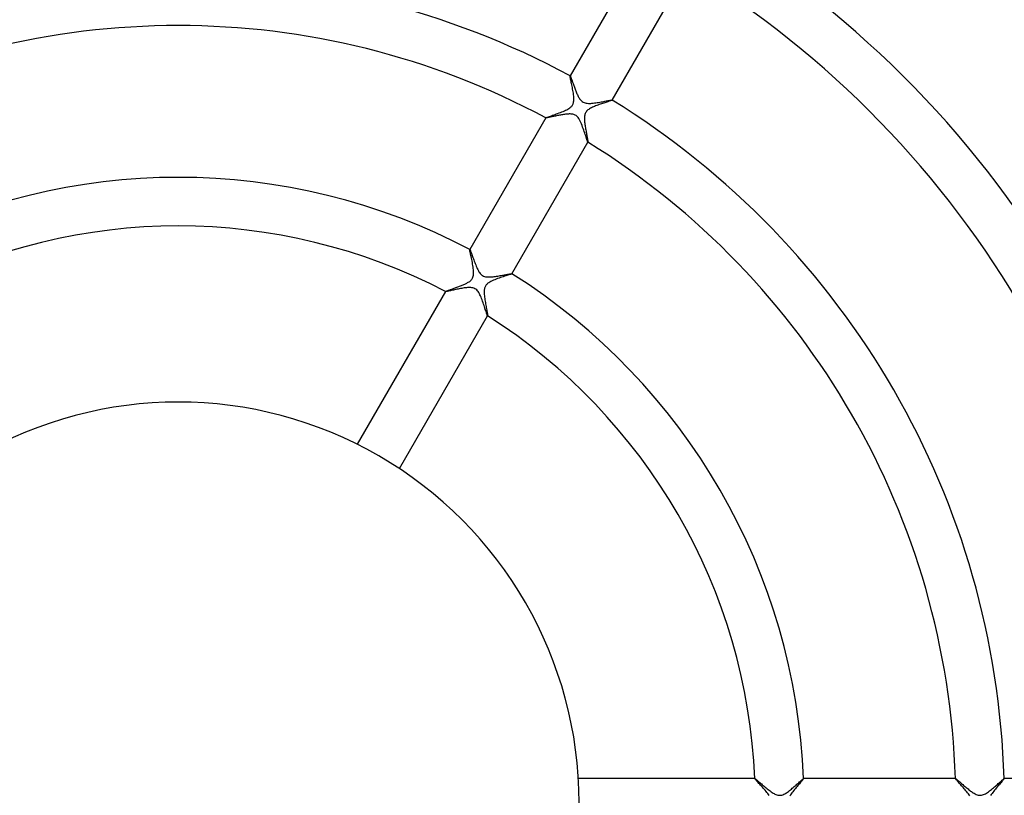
# Model space of a CAD drawing. Header units: millimetres. Extents: x -310 to 310, y -273 to 273.
# Tile 53 of 84: x -13 to 68, y 1 to 64. Entities that reach past the tile are written whole.
import ezdxf

# ---------------------------------------------------------------- set-up
doc = ezdxf.new("R2010")
doc.units = ezdxf.units.MM
doc.layers.add('HIDDEN', color=7, linetype='Continuous')
doc.layers.add('THICK', color=7, linetype='Continuous')

msp = doc.modelspace()

# ---------------------------------------------------------------- linework, layer by layer
at = {"layer": 'HIDDEN'}
for p, q in [((32.25, 59.849), (32.252, 59.862)), ((32.253, 59.822), (32.25, 59.849)), ((32.253, 59.864), (32.252, 59.862)), ((32.252, 59.862), (32.252, 59.863)), ((32.252, 59.863), (32.253, 59.863)), ((32.253, 59.863), (32.253, 59.863)), ((32.253, 59.863), (32.254, 59.863)), ((32.258, 59.782), (32.253, 59.822)), ((32.254, 59.863), (32.255, 59.863)), ((32.255, 59.863), (32.255, 59.863)), ((32.267, 59.73), (32.258, 59.782)), ((32.28, 59.667), (32.267, 59.73)), ((32.294, 59.594), (32.28, 59.667)), ((32.311, 59.512), (32.294, 59.594)), ((32.33, 59.422), (32.311, 59.512)), ((32.351, 59.325), (32.33, 59.422)), ((32.372, 59.222), (32.351, 59.325)), ((32.395, 59.114), (32.372, 59.222)), ((32.417, 59.003), (32.395, 59.114)), ((32.44, 58.889), (32.417, 59.003)), ((32.462, 58.773), (32.44, 58.889)), ((32.483, 58.656), (32.462, 58.773)), ((32.503, 58.54), (32.483, 58.656)), ((32.521, 58.423), (32.503, 58.54)), ((32.536, 58.309), (32.521, 58.423)), ((32.472, 57.494), (32.495, 57.543)), ((32.495, 57.543), (32.514, 57.594)), ((32.514, 57.594), (32.531, 57.65)), ((32.531, 57.65), (32.545, 57.716)), ((32.549, 58.197), (32.536, 58.309)), ((32.545, 57.716), (32.555, 57.794)), ((32.557, 58.088), (32.549, 58.197)), ((32.555, 57.794), (32.561, 57.884)), ((32.562, 57.984), (32.557, 58.088)), ((32.561, 57.884), (32.562, 57.984)), ((34.83, 57.556), (34.735, 57.523)), ((34.925, 57.588), (34.83, 57.556)), ((35.017, 57.618), (34.925, 57.588)), ((35.106, 57.648), (35.017, 57.618)), ((35.191, 57.676), (35.106, 57.648)), ((35.272, 57.702), (35.191, 57.676)), ((35.348, 57.727), (35.272, 57.702)), ((35.418, 57.75), (35.348, 57.727)), ((35.482, 57.771), (35.418, 57.75)), ((35.539, 57.79), (35.482, 57.771)), ((35.589, 57.808), (35.539, 57.79)), ((35.632, 57.823), (35.589, 57.808)), ((35.666, 57.836), (35.632, 57.823)), ((35.692, 57.847), (35.666, 57.836)), ((35.709, 57.856), (35.692, 57.847)), ((35.716, 57.862), (35.709, 57.856)), ((35.715, 57.866), (35.716, 57.865)), ((35.716, 57.865), (35.716, 57.865)), ((35.716, 57.865), (35.716, 57.864)), ((35.716, 57.864), (35.717, 57.863)), ((35.716, 57.862), (35.717, 57.864)), ((35.717, 57.863), (35.716, 57.863)), ((35.716, 57.863), (35.716, 57.862)), ((31.118, 56.721), (31.228, 56.761)), ((31.228, 56.761), (31.341, 56.803)), ((31.341, 56.803), (31.454, 56.845)), ((31.454, 56.845), (31.566, 56.889)), ((31.566, 56.889), (31.676, 56.933)), ((31.676, 56.933), (31.782, 56.979)), ((31.782, 56.979), (31.884, 57.026)), ((31.884, 57.026), (31.981, 57.073)), ((31.981, 57.073), (32.072, 57.122)), ((32.072, 57.122), (32.156, 57.173)), ((32.156, 57.173), (32.228, 57.222)), ((32.228, 57.222), (32.289, 57.27)), ((32.289, 57.27), (32.34, 57.316)), ((32.34, 57.316), (32.381, 57.36)), ((32.381, 57.36), (32.416, 57.403)), ((32.416, 57.403), (32.446, 57.448)), ((32.446, 57.448), (32.472, 57.494)), ((33.498, 56.758), (33.474, 56.688)), ((33.528, 56.822), (33.498, 56.758)), ((33.563, 56.882), (33.528, 56.822)), ((33.607, 56.939), (33.563, 56.882)), ((33.658, 56.994), (33.607, 56.939)), ((33.718, 57.048), (33.658, 56.994)), ((33.786, 57.099), (33.718, 57.048)), ((33.859, 57.147), (33.786, 57.099)), ((33.935, 57.192), (33.859, 57.147)), ((34.015, 57.233), (33.935, 57.192)), ((34.096, 57.273), (34.015, 57.233)), ((34.18, 57.31), (34.096, 57.273)), ((34.267, 57.348), (34.18, 57.31)), ((34.357, 57.384), (34.267, 57.348)), ((34.45, 57.42), (34.357, 57.384)), ((34.544, 57.455), (34.45, 57.42)), ((34.639, 57.489), (34.544, 57.455)), ((34.735, 57.523), (34.639, 57.489)), ((30.254, 56.401), (30.252, 56.399)), ((30.253, 56.4), (30.254, 56.401)), ((30.253, 56.399), (30.253, 56.4)), ((30.253, 56.398), (30.253, 56.399)), ((30.253, 56.399), (30.253, 56.399)), ((30.254, 56.398), (30.253, 56.398)), ((30.254, 56.401), (30.263, 56.408)), ((30.255, 56.397), (30.254, 56.398)), ((30.263, 56.408), (30.284, 56.419)), ((30.284, 56.419), (30.317, 56.433)), ((30.317, 56.433), (30.361, 56.451)), ((30.361, 56.451), (30.415, 56.471)), ((30.415, 56.471), (30.478, 56.495)), ((30.478, 56.495), (30.55, 56.521)), ((30.55, 56.521), (30.63, 56.549)), ((30.63, 56.549), (30.717, 56.579)), ((30.717, 56.579), (30.809, 56.612)), ((30.809, 56.612), (30.908, 56.646)), ((30.908, 56.646), (31.011, 56.683)), ((31.011, 56.683), (31.118, 56.721)), ((33.436, 56.451), (33.433, 56.369)), ((33.433, 56.369), (33.434, 56.288)), ((33.434, 56.288), (33.438, 56.208)), ((33.443, 56.533), (33.436, 56.451)), ((33.438, 56.208), (33.444, 56.126)), ((33.456, 56.613), (33.443, 56.533)), ((33.444, 56.126), (33.451, 56.042)), ((33.451, 56.042), (33.461, 55.954)), ((33.474, 56.688), (33.456, 56.613)), ((33.461, 55.954), (33.473, 55.865)), ((33.473, 55.865), (33.485, 55.774)), ((33.485, 55.774), (33.5, 55.682)), ((33.5, 55.682), (33.515, 55.588)), ((33.515, 55.588), (33.53, 55.495)), ((33.53, 55.495), (33.547, 55.402)), ((33.547, 55.402), (33.563, 55.31)), ((33.563, 55.31), (33.579, 55.22)), ((33.579, 55.22), (33.595, 55.133)), ((33.595, 55.133), (33.611, 55.048)), ((33.611, 55.048), (33.626, 54.968)), ((33.626, 54.968), (33.641, 54.89)), ((33.641, 54.89), (33.655, 54.817)), ((33.655, 54.817), (33.667, 54.748)), ((33.667, 54.748), (33.679, 54.684)), ((33.679, 54.684), (33.69, 54.625)), ((33.69, 54.625), (33.699, 54.572)), ((33.699, 54.572), (33.706, 54.525)), ((33.706, 54.525), (33.712, 54.485)), ((33.712, 54.485), (33.717, 54.452)), ((33.715, 54.4), (33.714, 54.4)), ((33.716, 54.399), (33.715, 54.4)), ((33.716, 54.399), (33.718, 54.401)), ((33.717, 54.4), (33.716, 54.399)), ((33.716, 54.399), (33.716, 54.399)), ((33.717, 54.452), (33.719, 54.427)), ((33.718, 54.401), (33.717, 54.4)), ((33.717, 54.4), (33.717, 54.4)), ((33.719, 54.41), (33.718, 54.401)), ((33.719, 54.427), (33.719, 54.41)), ((23.996, 45.55), (23.997, 45.564)), ((23.998, 45.522), (23.996, 45.55)), ((23.999, 45.567), (23.997, 45.564)), ((23.997, 45.564), (23.998, 45.565)), ((23.998, 45.565), (23.998, 45.566)), ((23.998, 45.566), (23.999, 45.566)), ((24.005, 45.478), (23.998, 45.522)), ((23.999, 45.566), (23.999, 45.566)), ((23.999, 45.566), (24, 45.566)), ((24, 45.566), (24.001, 45.565)), ((24.015, 45.422), (24.005, 45.478)), ((24.029, 45.353), (24.015, 45.422)), ((24.046, 45.272), (24.029, 45.353)), ((24.065, 45.182), (24.046, 45.272)), ((24.086, 45.082), (24.065, 45.182)), ((24.109, 44.974), (24.086, 45.082)), ((24.134, 44.859), (24.109, 44.974)), ((24.159, 44.739), (24.134, 44.859)), ((24.184, 44.616), (24.159, 44.739)), ((24.208, 44.491), (24.184, 44.616)), ((24.231, 44.365), (24.208, 44.491)), ((24.253, 44.24), (24.231, 44.365)), ((24.272, 44.116), (24.253, 44.24)), ((24.288, 43.995), (24.272, 44.116)), ((24.3, 43.877), (24.288, 43.995)), ((24.309, 43.762), (24.3, 43.877)), ((24.311, 43.65), (24.309, 43.762)), ((23.99, 42.941), (24.046, 42.986)), ((24.046, 42.986), (24.099, 43.036)), ((24.099, 43.036), (24.148, 43.091)), ((24.148, 43.091), (24.191, 43.15)), ((24.191, 43.15), (24.226, 43.212)), ((24.226, 43.212), (24.255, 43.28)), ((24.255, 43.28), (24.279, 43.356)), ((24.279, 43.356), (24.297, 43.443)), ((24.297, 43.443), (24.308, 43.542)), ((24.308, 43.542), (24.311, 43.65)), ((25.84, 42.979), (25.739, 42.93)), ((25.947, 43.027), (25.84, 42.979)), ((26.058, 43.073), (25.947, 43.027)), ((26.174, 43.118), (26.058, 43.073)), ((26.292, 43.162), (26.174, 43.118)), ((26.41, 43.204), (26.292, 43.162)), ((26.527, 43.245), (26.41, 43.204)), ((26.64, 43.283), (26.527, 43.245)), ((26.75, 43.319), (26.64, 43.283)), ((26.855, 43.354), (26.75, 43.319)), ((26.955, 43.386), (26.855, 43.354)), ((27.048, 43.416), (26.955, 43.386)), ((27.134, 43.444), (27.048, 43.416)), ((27.213, 43.47), (27.134, 43.444)), ((27.282, 43.493), (27.213, 43.47)), ((27.342, 43.513), (27.282, 43.493)), ((27.391, 43.531), (27.342, 43.513)), ((27.427, 43.545), (27.391, 43.531)), ((27.451, 43.557), (27.427, 43.545)), ((27.461, 43.564), (27.451, 43.557)), ((27.461, 43.568), (27.461, 43.568)), ((27.461, 43.568), (27.462, 43.567)), ((27.461, 43.564), (27.463, 43.567)), ((27.462, 43.565), (27.461, 43.564)), ((27.462, 43.567), (27.462, 43.566)), ((27.462, 43.566), (27.462, 43.566)), ((27.462, 43.566), (27.462, 43.565)), ((22.054, 42.131), (22.082, 42.143)), ((22.082, 42.143), (22.114, 42.156)), ((22.114, 42.156), (22.152, 42.17)), ((22.152, 42.17), (22.193, 42.186)), ((22.193, 42.186), (22.239, 42.203)), ((22.239, 42.203), (22.289, 42.221)), ((22.289, 42.221), (22.342, 42.24)), ((22.342, 42.24), (22.398, 42.26)), ((22.398, 42.26), (22.458, 42.281)), ((22.458, 42.281), (22.52, 42.304)), ((22.52, 42.304), (22.584, 42.326)), ((22.584, 42.326), (22.651, 42.35)), ((22.651, 42.35), (22.72, 42.375)), ((22.72, 42.375), (22.791, 42.4)), ((22.791, 42.4), (22.863, 42.426)), ((22.863, 42.426), (22.936, 42.453)), ((22.936, 42.453), (23.01, 42.48)), ((23.01, 42.48), (23.084, 42.508)), ((23.084, 42.508), (23.157, 42.535)), ((23.157, 42.535), (23.231, 42.564)), ((23.231, 42.564), (23.303, 42.592)), ((23.303, 42.592), (23.374, 42.621)), ((23.374, 42.621), (23.444, 42.65)), ((23.444, 42.65), (23.513, 42.679)), ((23.513, 42.679), (23.579, 42.709)), ((23.579, 42.709), (23.643, 42.739)), ((23.643, 42.739), (23.705, 42.77)), ((23.705, 42.77), (23.765, 42.8)), ((23.765, 42.8), (23.821, 42.832)), ((23.821, 42.832), (23.876, 42.864)), ((23.876, 42.864), (23.933, 42.9)), ((23.933, 42.9), (23.99, 42.941)), ((25.184, 42.143), (25.183, 42.049)), ((25.191, 42.232), (25.184, 42.143)), ((25.203, 42.31), (25.191, 42.232)), ((25.218, 42.379), (25.203, 42.31)), ((25.237, 42.439), (25.218, 42.379)), ((25.258, 42.493), (25.237, 42.439)), ((25.284, 42.545), (25.258, 42.493)), ((25.315, 42.594), (25.284, 42.545)), ((25.349, 42.64), (25.315, 42.594)), ((25.389, 42.685), (25.349, 42.64)), ((25.436, 42.731), (25.389, 42.685)), ((25.494, 42.778), (25.436, 42.731)), ((25.563, 42.828), (25.494, 42.778)), ((25.646, 42.879), (25.563, 42.828)), ((25.739, 42.93), (25.646, 42.879)), ((21.998, 42.102), (21.997, 42.1)), ((21.998, 42.102), (22.003, 42.107)), ((21.998, 42.101), (21.998, 42.102)), ((21.998, 42.1), (21.998, 42.101)), ((21.998, 42.101), (21.998, 42.101)), ((21.998, 42.099), (21.998, 42.1)), ((21.999, 42.099), (21.998, 42.099)), ((21.998, 42.099), (21.998, 42.099)), ((22.003, 42.107), (22.015, 42.113)), ((22.015, 42.113), (22.031, 42.122)), ((22.031, 42.122), (22.054, 42.131)), ((25.183, 42.049), (25.185, 41.95)), ((25.185, 41.95), (25.191, 41.848)), ((25.191, 41.848), (25.201, 41.743)), ((25.201, 41.743), (25.213, 41.636)), ((25.213, 41.636), (25.227, 41.528)), ((25.227, 41.528), (25.243, 41.418)), ((25.243, 41.418), (25.26, 41.308)), ((25.26, 41.308), (25.279, 41.197)), ((25.279, 41.197), (25.297, 41.088)), ((25.297, 41.088), (25.317, 40.98)), ((25.317, 40.98), (25.336, 40.874)), ((25.336, 40.874), (25.355, 40.771)), ((25.355, 40.771), (25.373, 40.672)), ((25.373, 40.672), (25.39, 40.578)), ((25.39, 40.578), (25.406, 40.491)), ((25.406, 40.491), (25.421, 40.41)), ((25.421, 40.41), (25.433, 40.337)), ((25.433, 40.337), (25.444, 40.272)), ((25.444, 40.272), (25.453, 40.216)), ((25.453, 40.216), (25.459, 40.171)), ((25.459, 40.171), (25.463, 40.137)), ((25.46, 40.101), (25.459, 40.101)), ((25.461, 40.101), (25.46, 40.101)), ((25.46, 40.101), (25.46, 40.101)), ((25.461, 40.1), (25.462, 40.102)), ((25.462, 40.101), (25.461, 40.101)), ((25.461, 40.101), (25.461, 40.101)), ((25.464, 40.114), (25.462, 40.102)), ((25.462, 40.102), (25.462, 40.101)), ((25.463, 40.137), (25.464, 40.114)), ((47.46, 2), (47.458, 2)), ((47.458, 1.998), (47.458, 1.999)), ((47.458, 1.999), (47.459, 1.999)), ((47.458, 1.997), (47.458, 1.998)), ((47.459, 1.999), (47.459, 2)), ((47.459, 2), (47.46, 2)), ((47.46, 2), (47.46, 2)), ((47.46, 2), (47.469, 1.997)), ((47.469, 1.997), (47.484, 1.988)), ((47.484, 1.988), (47.504, 1.974)), ((47.504, 1.974), (47.531, 1.954)), ((47.531, 1.954), (47.562, 1.929)), ((47.562, 1.929), (47.599, 1.899)), ((47.599, 1.899), (47.641, 1.864)), ((47.641, 1.864), (47.689, 1.825)), ((47.689, 1.825), (47.741, 1.781)), ((47.741, 1.781), (47.798, 1.732)), ((47.798, 1.732), (47.86, 1.68)), ((47.86, 1.68), (47.926, 1.623)), ((47.926, 1.623), (47.998, 1.562)), ((50.997, 1.602), (51.065, 1.663)), ((51.065, 1.663), (51.129, 1.721)), ((51.129, 1.721), (51.188, 1.775)), ((51.188, 1.775), (51.243, 1.824)), ((51.243, 1.824), (51.293, 1.868)), ((51.293, 1.868), (51.337, 1.907)), ((51.337, 1.907), (51.375, 1.939)), ((51.375, 1.939), (51.406, 1.965)), ((51.406, 1.965), (51.431, 1.984)), ((51.431, 1.984), (51.449, 1.996)), ((51.449, 1.996), (51.459, 2)), ((51.461, 2), (51.459, 2)), ((51.459, 2), (51.459, 2)), ((51.459, 2), (51.46, 2)), ((51.46, 2), (51.461, 1.999)), ((51.461, 1.999), (51.461, 1.999)), ((51.461, 1.999), (51.461, 1.998)), ((51.461, 1.998), (51.461, 1.997)), ((63.969, 1.999), (63.97, 2)), ((63.971, 2), (63.969, 2)), ((63.969, 1.998), (63.969, 1.999)), ((63.969, 1.999), (63.969, 1.999)), ((63.969, 1.997), (63.969, 1.998)), ((63.97, 2), (63.97, 2)), ((63.97, 2), (63.971, 2)), ((63.971, 2), (63.98, 1.997)), ((63.98, 1.997), (63.996, 1.987)), ((63.996, 1.987), (64.018, 1.972)), ((64.018, 1.972), (64.046, 1.95)), ((64.046, 1.95), (64.079, 1.923)), ((64.079, 1.923), (64.118, 1.892)), ((64.118, 1.892), (64.162, 1.855)), ((64.162, 1.855), (64.21, 1.814)), ((64.21, 1.814), (64.262, 1.77)), ((64.262, 1.77), (64.318, 1.722)), ((64.318, 1.722), (64.377, 1.671)), ((64.377, 1.671), (64.44, 1.618)), ((67.49, 1.59), (67.561, 1.654)), ((67.561, 1.654), (67.628, 1.714)), ((67.628, 1.714), (67.69, 1.769)), ((67.69, 1.769), (67.746, 1.82)), ((67.746, 1.82), (67.798, 1.865)), ((67.798, 1.865), (67.844, 1.905)), ((67.844, 1.905), (67.883, 1.939)), ((67.883, 1.939), (67.915, 1.965)), ((67.915, 1.965), (67.94, 1.984)), ((67.94, 1.984), (67.958, 1.996)), ((67.958, 1.996), (67.968, 2)), ((67.971, 2), (67.968, 2)), ((67.968, 2), (67.969, 2)), ((67.969, 2), (67.969, 2)), ((67.969, 2), (67.97, 1.999)), ((67.97, 1.999), (67.97, 1.999)), ((67.97, 1.999), (67.971, 1.998)), ((67.971, 1.998), (67.971, 1.997)), ((47.998, 1.562), (48.073, 1.499)), ((48.073, 1.499), (48.149, 1.434)), ((48.149, 1.434), (48.228, 1.368)), ((48.228, 1.368), (48.307, 1.301)), ((48.307, 1.301), (48.388, 1.235)), ((48.388, 1.235), (48.469, 1.17)), ((48.469, 1.17), (48.551, 1.105)), ((48.551, 1.105), (48.632, 1.042)), ((48.632, 1.042), (48.713, 0.981)), ((48.713, 0.981), (48.795, 0.922)), ((48.795, 0.922), (48.876, 0.866)), ((48.876, 0.866), (48.957, 0.814)), ((48.957, 0.814), (49.038, 0.766)), ((49.995, 0.793), (50.073, 0.842)), ((50.073, 0.842), (50.151, 0.895)), ((50.151, 0.895), (50.228, 0.951)), ((50.228, 0.951), (50.305, 1.01)), ((50.305, 1.01), (50.384, 1.072)), ((50.384, 1.072), (50.463, 1.136)), ((50.463, 1.136), (50.542, 1.202)), ((50.542, 1.202), (50.621, 1.269)), ((50.621, 1.269), (50.699, 1.337)), ((50.699, 1.337), (50.776, 1.404)), ((50.776, 1.404), (50.852, 1.472)), ((50.852, 1.472), (50.926, 1.538)), ((50.926, 1.538), (50.997, 1.602)), ((64.44, 1.618), (64.505, 1.562)), ((64.505, 1.562), (64.572, 1.504)), ((64.572, 1.504), (64.642, 1.444)), ((64.642, 1.444), (64.714, 1.384)), ((64.714, 1.384), (64.785, 1.324)), ((64.785, 1.324), (64.858, 1.263)), ((64.858, 1.263), (64.931, 1.204)), ((64.931, 1.204), (65.003, 1.145)), ((65.003, 1.145), (65.075, 1.088)), ((65.075, 1.088), (65.147, 1.032)), ((65.147, 1.032), (65.218, 0.979)), ((65.218, 0.979), (65.287, 0.929)), ((65.287, 0.929), (65.355, 0.881)), ((65.355, 0.881), (65.425, 0.835)), ((65.425, 0.835), (65.5, 0.789)), ((66.52, 0.807), (66.604, 0.861)), ((66.604, 0.861), (66.687, 0.92)), ((66.687, 0.92), (66.769, 0.98)), ((66.769, 0.98), (66.851, 1.044)), ((66.851, 1.044), (66.933, 1.109)), ((66.933, 1.109), (67.016, 1.177)), ((67.016, 1.177), (67.098, 1.247)), ((67.098, 1.247), (67.18, 1.316)), ((67.18, 1.316), (67.26, 1.386)), ((67.26, 1.386), (67.339, 1.456)), ((67.339, 1.456), (67.416, 1.524)), ((67.416, 1.524), (67.49, 1.59)), ((49.038, 0.766), (49.117, 0.725)), ((49.117, 0.725), (49.196, 0.689)), ((49.196, 0.689), (49.274, 0.661)), ((49.274, 0.661), (49.354, 0.64)), ((49.354, 0.64), (49.435, 0.627)), ((49.435, 0.627), (49.518, 0.625)), ((49.518, 0.625), (49.601, 0.633)), ((49.601, 0.633), (49.682, 0.65)), ((49.682, 0.65), (49.761, 0.676)), ((49.761, 0.676), (49.839, 0.709)), ((49.839, 0.709), (49.917, 0.748)), ((49.917, 0.748), (49.995, 0.793)), ((65.5, 0.789), (65.579, 0.745)), ((65.579, 0.745), (65.661, 0.705)), ((65.661, 0.705), (65.746, 0.67)), ((65.746, 0.67), (65.833, 0.645)), ((65.833, 0.645), (65.921, 0.629)), ((65.921, 0.629), (66.01, 0.625)), ((66.01, 0.625), (66.099, 0.632)), ((66.099, 0.632), (66.185, 0.651)), ((66.185, 0.651), (66.269, 0.679)), ((66.269, 0.679), (66.353, 0.714)), ((66.353, 0.714), (66.437, 0.758)), ((66.437, 0.758), (66.52, 0.807))]:
    msp.add_line(p, q, dxfattribs=at)
at = {"layer": 'THICK'}
for p, q in [((38.506, 70.694), (32.253, 59.864)), ((35.717, 57.864), (41.97, 68.694)), ((32.255, 59.863), (32.26, 59.858)), ((32.26, 59.858), (32.267, 59.848)), ((32.267, 59.848), (32.275, 59.832)), ((32.275, 59.832), (32.284, 59.811)), ((32.284, 59.811), (32.295, 59.784)), ((32.295, 59.784), (32.308, 59.753)), ((32.308, 59.753), (32.321, 59.716)), ((32.321, 59.716), (32.337, 59.676)), ((32.337, 59.676), (32.353, 59.631)), ((32.353, 59.631), (32.371, 59.582)), ((32.371, 59.582), (32.39, 59.53)), ((32.39, 59.53), (32.41, 59.474)), ((32.41, 59.474), (32.431, 59.415)), ((32.431, 59.415), (32.453, 59.352)), ((32.453, 59.352), (32.476, 59.287)), ((32.476, 59.287), (32.499, 59.22)), ((32.499, 59.22), (32.524, 59.15)), ((32.524, 59.15), (32.55, 59.078)), ((32.55, 59.078), (32.576, 59.004)), ((32.576, 59.004), (32.604, 58.929)), ((32.604, 58.929), (32.632, 58.852)), ((32.632, 58.852), (32.662, 58.773)), ((32.662, 58.773), (32.692, 58.694)), ((32.692, 58.694), (32.723, 58.615)), ((32.723, 58.615), (32.754, 58.537)), ((32.754, 58.537), (32.786, 58.46)), ((32.786, 58.46), (32.818, 58.385)), ((32.818, 58.385), (32.851, 58.312)), ((32.851, 58.312), (32.885, 58.241)), ((32.885, 58.241), (32.918, 58.173)), ((32.918, 58.173), (32.953, 58.108)), ((32.953, 58.108), (32.989, 58.046)), ((32.989, 58.046), (33.03, 57.981)), ((33.03, 57.981), (33.076, 57.915)), ((33.076, 57.915), (33.128, 57.851)), ((33.128, 57.851), (33.188, 57.791)), ((33.188, 57.791), (33.254, 57.736)), ((33.254, 57.736), (33.328, 57.69)), ((33.328, 57.69), (33.408, 57.653)), ((33.408, 57.653), (33.493, 57.626)), ((33.493, 57.626), (33.58, 57.608)), ((33.58, 57.608), (33.668, 57.597)), ((33.668, 57.597), (33.758, 57.592)), ((33.758, 57.592), (33.852, 57.592)), ((33.852, 57.592), (33.949, 57.596)), ((33.949, 57.596), (34.049, 57.604)), ((34.049, 57.604), (34.151, 57.614)), ((34.151, 57.614), (34.256, 57.626)), ((34.256, 57.626), (34.365, 57.641)), ((34.365, 57.641), (34.474, 57.658)), ((34.474, 57.658), (34.585, 57.675)), ((34.585, 57.675), (34.697, 57.694)), ((34.697, 57.694), (34.807, 57.714)), ((34.807, 57.714), (34.917, 57.733)), ((34.917, 57.733), (35.023, 57.753)), ((35.023, 57.753), (35.125, 57.772)), ((35.125, 57.772), (35.221, 57.79)), ((35.221, 57.79), (35.311, 57.806)), ((35.311, 57.806), (35.395, 57.822)), ((35.395, 57.822), (35.471, 57.835)), ((35.471, 57.835), (35.538, 57.847)), ((35.538, 57.847), (35.595, 57.856)), ((35.595, 57.856), (35.642, 57.863)), ((35.642, 57.863), (35.679, 57.867)), ((35.679, 57.867), (35.703, 57.868)), ((35.703, 57.868), (35.715, 57.866)), ((30.252, 56.399), (23.999, 45.567)), ((30.263, 56.396), (30.255, 56.397)), ((30.278, 56.397), (30.263, 56.396)), ((30.299, 56.399), (30.278, 56.397)), ((30.328, 56.403), (30.299, 56.399)), ((30.362, 56.409), (30.328, 56.403)), ((30.403, 56.417), (30.362, 56.409)), ((30.449, 56.426), (30.403, 56.417)), ((30.5, 56.437), (30.449, 56.426)), ((30.555, 56.448), (30.5, 56.437)), ((30.615, 56.461), (30.555, 56.448)), ((30.679, 56.475), (30.615, 56.461)), ((30.747, 56.489), (30.679, 56.475)), ((30.818, 56.504), (30.747, 56.489)), ((30.892, 56.52), (30.818, 56.504)), ((30.968, 56.536), (30.892, 56.52)), ((31.046, 56.553), (30.968, 56.536)), ((31.126, 56.569), (31.046, 56.553)), ((31.208, 56.586), (31.126, 56.569)), ((31.291, 56.602), (31.208, 56.586)), ((31.375, 56.618), (31.291, 56.602)), ((31.459, 56.634), (31.375, 56.618)), ((31.544, 56.649), (31.459, 56.634)), ((31.629, 56.663), (31.544, 56.649)), ((31.714, 56.676), (31.629, 56.663)), ((31.798, 56.688), (31.714, 56.676)), ((31.88, 56.698), (31.798, 56.688)), ((31.96, 56.707), (31.88, 56.698)), ((32.038, 56.714), (31.96, 56.707)), ((32.114, 56.718), (32.038, 56.714)), ((32.188, 56.72), (32.114, 56.718)), ((32.26, 56.72), (32.188, 56.72)), ((32.334, 56.716), (32.26, 56.72)), ((32.406, 56.708), (32.334, 56.716)), ((32.478, 56.696), (32.406, 56.708)), ((32.548, 56.677), (32.478, 56.696)), ((32.616, 56.653), (32.548, 56.677)), ((32.681, 56.621), (32.616, 56.653)), ((32.741, 56.583), (32.681, 56.621)), ((32.796, 56.539), (32.741, 56.583)), ((32.85, 56.486), (32.796, 56.539)), ((32.907, 56.42), (32.85, 56.486)), ((32.966, 56.337), (32.907, 56.42)), ((33.026, 56.239), (32.966, 56.337)), ((33.082, 56.132), (33.026, 56.239)), ((33.136, 56.017), (33.082, 56.132)), ((33.188, 55.897), (33.136, 56.017)), ((33.237, 55.773), (33.188, 55.897)), ((33.285, 55.647), (33.237, 55.773)), ((33.332, 55.519), (33.285, 55.647)), ((33.376, 55.391), (33.332, 55.519)), ((33.419, 55.265), (33.376, 55.391)), ((33.46, 55.141), (33.419, 55.265)), ((33.499, 55.022), (33.46, 55.141)), ((27.463, 43.567), (33.716, 54.399)), ((33.536, 54.908), (33.499, 55.022)), ((33.57, 54.803), (33.536, 54.908)), ((33.601, 54.706), (33.57, 54.803)), ((33.629, 54.621), (33.601, 54.706)), ((33.654, 54.547), (33.629, 54.621)), ((33.675, 54.487), (33.654, 54.547)), ((33.692, 54.442), (33.675, 54.487)), ((33.705, 54.413), (33.692, 54.442)), ((33.714, 54.4), (33.705, 54.413)), ((24.001, 45.565), (24.008, 45.557)), ((24.008, 45.557), (24.018, 45.538)), ((24.018, 45.538), (24.031, 45.51)), ((24.031, 45.51), (24.047, 45.471)), ((24.047, 45.471), (24.066, 45.424)), ((24.066, 45.424), (24.087, 45.368)), ((24.087, 45.368), (24.11, 45.305)), ((24.11, 45.305), (24.136, 45.235)), ((24.136, 45.235), (24.163, 45.159)), ((24.163, 45.159), (24.193, 45.078)), ((24.193, 45.078), (24.224, 44.991)), ((24.224, 44.991), (24.256, 44.9)), ((24.256, 44.9), (24.29, 44.805)), ((24.29, 44.805), (24.326, 44.707)), ((24.326, 44.707), (24.363, 44.606)), ((24.363, 44.606), (24.402, 44.503)), ((24.402, 44.503), (24.442, 44.398)), ((24.442, 44.398), (24.484, 44.294)), ((24.484, 44.294), (24.526, 44.192)), ((24.526, 44.192), (24.569, 44.092)), ((24.569, 44.092), (24.612, 43.995)), ((24.612, 43.995), (24.657, 43.904)), ((24.657, 43.904), (24.703, 43.817)), ((24.703, 43.817), (24.751, 43.736)), ((24.751, 43.736), (24.8, 43.661)), ((24.8, 43.661), (24.855, 43.59)), ((24.855, 43.59), (24.915, 43.523)), ((24.915, 43.523), (24.982, 43.463)), ((24.982, 43.463), (25.056, 43.413)), ((25.056, 43.413), (25.135, 43.373)), ((25.135, 43.373), (25.217, 43.343)), ((25.217, 43.343), (25.302, 43.323)), ((25.302, 43.323), (25.388, 43.31)), ((25.388, 43.31), (25.475, 43.304)), ((25.475, 43.304), (25.561, 43.302)), ((25.561, 43.302), (25.646, 43.304)), ((25.646, 43.304), (25.734, 43.308)), ((25.734, 43.308), (25.825, 43.315)), ((25.825, 43.315), (25.918, 43.325)), ((25.918, 43.325), (26.014, 43.336)), ((26.014, 43.336), (26.111, 43.349)), ((26.111, 43.349), (26.209, 43.364)), ((26.209, 43.364), (26.307, 43.379)), ((26.307, 43.379), (26.403, 43.395)), ((26.403, 43.395), (26.496, 43.41)), ((26.496, 43.41), (26.588, 43.426)), ((26.588, 43.426), (26.677, 43.442)), ((26.677, 43.442), (26.762, 43.457)), ((26.762, 43.457), (26.845, 43.472)), ((26.845, 43.472), (26.924, 43.487)), ((26.924, 43.487), (26.999, 43.5)), ((26.999, 43.5), (27.07, 43.513)), ((27.07, 43.513), (27.136, 43.525)), ((27.136, 43.525), (27.197, 43.536)), ((27.197, 43.536), (27.252, 43.545)), ((27.252, 43.545), (27.302, 43.553)), ((27.302, 43.553), (27.346, 43.56)), ((27.346, 43.56), (27.383, 43.565)), ((27.383, 43.565), (27.413, 43.568)), ((27.413, 43.568), (27.437, 43.57)), ((27.437, 43.57), (27.452, 43.57)), ((27.452, 43.57), (27.461, 43.568)), ((22.257, 42.142), (22.196, 42.129)), ((22.325, 42.157), (22.257, 42.142)), ((22.399, 42.173), (22.325, 42.157)), ((22.478, 42.19), (22.399, 42.173)), ((22.563, 42.209), (22.478, 42.19)), ((22.652, 42.228), (22.563, 42.209)), ((22.744, 42.248), (22.652, 42.228)), ((22.839, 42.268), (22.744, 42.248)), ((22.936, 42.289), (22.839, 42.268)), ((23.035, 42.308), (22.936, 42.289)), ((23.134, 42.328), (23.035, 42.308)), ((23.235, 42.347), (23.134, 42.328)), ((23.335, 42.364), (23.235, 42.347)), ((23.435, 42.38), (23.335, 42.364)), ((23.534, 42.395), (23.435, 42.38)), ((23.631, 42.408), (23.534, 42.395)), ((23.727, 42.418), (23.631, 42.408)), ((23.82, 42.426), (23.727, 42.418)), ((23.91, 42.43), (23.82, 42.426)), ((23.997, 42.43), (23.91, 42.43)), ((24.084, 42.426), (23.997, 42.43)), ((24.17, 42.417), (24.084, 42.426)), ((24.256, 42.4), (24.17, 42.417)), ((24.34, 42.374), (24.256, 42.4)), ((24.421, 42.337), (24.34, 42.374)), ((24.497, 42.289), (24.421, 42.337)), ((24.566, 42.231), (24.497, 42.289)), ((24.628, 42.165), (24.566, 42.231)), ((24.686, 42.092), (24.628, 42.165)), ((21.997, 42.1), (14.738, 29.526)), ((22.009, 42.097), (21.999, 42.099)), ((22.029, 42.099), (22.009, 42.097)), ((22.058, 42.103), (22.029, 42.099)), ((22.095, 42.109), (22.058, 42.103)), ((22.141, 42.118), (22.095, 42.109)), ((22.196, 42.129), (22.141, 42.118)), ((24.739, 42.011), (24.686, 42.092)), ((24.789, 41.924), (24.739, 42.011)), ((24.836, 41.833), (24.789, 41.924)), ((24.881, 41.736), (24.836, 41.833)), ((24.926, 41.633), (24.881, 41.736)), ((24.97, 41.526), (24.926, 41.633)), ((25.012, 41.414), (24.97, 41.526)), ((25.054, 41.3), (25.012, 41.414)), ((25.095, 41.184), (25.054, 41.3)), ((25.135, 41.068), (25.095, 41.184)), ((25.173, 40.952), (25.135, 41.068)), ((25.21, 40.84), (25.173, 40.952)), ((25.244, 40.732), (25.21, 40.84)), ((25.277, 40.63), (25.244, 40.732)), ((25.308, 40.533), (25.277, 40.63)), ((25.336, 40.444), (25.308, 40.533)), ((18.202, 27.526), (25.461, 40.1)), ((25.362, 40.362), (25.336, 40.444)), ((25.386, 40.29), (25.362, 40.362)), ((25.407, 40.227), (25.386, 40.29)), ((25.425, 40.176), (25.407, 40.227)), ((25.44, 40.137), (25.425, 40.176)), ((25.451, 40.112), (25.44, 40.137)), ((25.459, 40.101), (25.451, 40.112)), ((47.458, 2), (32.939, 2)), ((47.463, 1.986), (47.458, 1.997)), ((47.478, 1.965), (47.463, 1.986)), ((47.502, 1.936), (47.478, 1.965)), ((47.534, 1.898), (47.502, 1.936)), ((47.574, 1.853), (47.534, 1.898)), ((47.621, 1.8), (47.574, 1.853)), ((47.674, 1.742), (47.621, 1.8)), ((47.732, 1.678), (47.674, 1.742)), ((47.795, 1.608), (47.732, 1.678)), ((51.186, 1.648), (51.129, 1.58)), ((51.24, 1.711), (51.186, 1.648)), ((51.288, 1.77), (51.24, 1.711)), ((51.332, 1.822), (51.288, 1.77)), ((51.37, 1.869), (51.332, 1.822)), ((51.402, 1.91), (51.37, 1.869)), ((51.428, 1.943), (51.402, 1.91)), ((51.446, 1.969), (51.428, 1.943)), ((51.458, 1.987), (51.446, 1.969)), ((51.461, 1.997), (51.458, 1.987)), ((63.969, 2), (51.461, 2)), ((63.973, 1.987), (63.969, 1.997)), ((63.986, 1.968), (63.973, 1.987)), ((64.007, 1.941), (63.986, 1.968)), ((64.036, 1.907), (64.007, 1.941)), ((64.072, 1.865), (64.036, 1.907)), ((64.115, 1.817), (64.072, 1.865)), ((64.164, 1.762), (64.115, 1.817)), ((64.218, 1.702), (64.164, 1.762)), ((64.277, 1.637), (64.218, 1.702)), ((64.34, 1.567), (64.277, 1.637)), ((67.669, 1.621), (67.608, 1.549)), ((67.727, 1.688), (67.669, 1.621)), ((67.78, 1.751), (67.727, 1.688)), ((67.827, 1.807), (67.78, 1.751)), ((67.869, 1.858), (67.827, 1.807)), ((67.905, 1.902), (67.869, 1.858)), ((67.933, 1.938), (67.905, 1.902)), ((67.954, 1.966), (67.933, 1.938)), ((67.966, 1.986), (67.954, 1.966)), ((67.971, 1.997), (67.966, 1.986)), ((80.475, 2), (67.971, 2)), ((47.863, 1.534), (47.795, 1.608)), ((47.933, 1.457), (47.863, 1.534)), ((48.006, 1.376), (47.933, 1.457)), ((48.08, 1.293), (48.006, 1.376)), ((48.155, 1.209), (48.08, 1.293)), ((48.23, 1.122), (48.155, 1.209)), ((48.304, 1.035), (48.23, 1.122)), ((48.377, 0.948), (48.304, 1.035)), ((48.448, 0.86), (48.377, 0.948)), ((48.516, 0.773), (48.448, 0.86)), ((50.512, 0.828), (50.447, 0.739)), ((50.581, 0.917), (50.512, 0.828)), ((50.651, 1.006), (50.581, 0.917)), ((50.723, 1.096), (50.651, 1.006)), ((50.795, 1.184), (50.723, 1.096)), ((50.866, 1.27), (50.795, 1.184)), ((50.936, 1.352), (50.866, 1.27)), ((51.003, 1.432), (50.936, 1.352)), ((51.067, 1.508), (51.003, 1.432)), ((51.129, 1.58), (51.067, 1.508)), ((64.407, 1.492), (64.34, 1.567)), ((64.476, 1.415), (64.407, 1.492)), ((64.547, 1.335), (64.476, 1.415)), ((64.62, 1.253), (64.547, 1.335)), ((64.692, 1.17), (64.62, 1.253)), ((64.765, 1.086), (64.692, 1.17)), ((64.836, 1.001), (64.765, 1.086)), ((64.906, 0.916), (64.836, 1.001)), ((64.973, 0.831), (64.906, 0.916)), ((65.037, 0.747), (64.973, 0.831)), ((67.046, 0.869), (66.979, 0.781)), ((67.115, 0.959), (67.046, 0.869)), ((67.187, 1.048), (67.115, 0.959)), ((67.26, 1.137), (67.187, 1.048)), ((67.333, 1.225), (67.26, 1.137)), ((67.405, 1.311), (67.333, 1.225)), ((67.475, 1.394), (67.405, 1.311)), ((67.543, 1.474), (67.475, 1.394)), ((67.608, 1.549), (67.543, 1.474)), ((48.581, 0.686), (48.516, 0.773)), ((48.641, 0.6), (48.581, 0.686)), ((50.386, 0.651), (50.329, 0.565)), ((50.447, 0.739), (50.386, 0.651)), ((65.098, 0.663), (65.037, 0.747)), ((65.156, 0.579), (65.098, 0.663)), ((66.916, 0.693), (66.857, 0.607)), ((66.979, 0.781), (66.916, 0.693))]:
    msp.add_line(p, q, dxfattribs=at)
for radius, start, end in [(130, 0.88041, 59.11962), (117.5, 0.97409, 59.02594), (113.5, 1.00841, 58.99162), (101, 1.1332, 58.86677), (97, 1.17995, 58.82002), (84.5, 1.35453, 58.64544), (80.5, 1.42185, 58.57812), (68, 61.68332, 118.3167), (64, 61.78857, 118.21145), (68, 1.68329, 58.31668), (64, 1.78855, 58.21148), (51.5, 62.22287, 117.77715), (47.5, 62.41017, 117.58985), (51.5, 2.22285, 57.77712), (47.5, 2.41015, 57.58988), (33, 0, 180.00002)]:
    msp.add_arc((0, 0), radius, start, end, dxfattribs=at)

doc.saveas('drawing.dxf')
